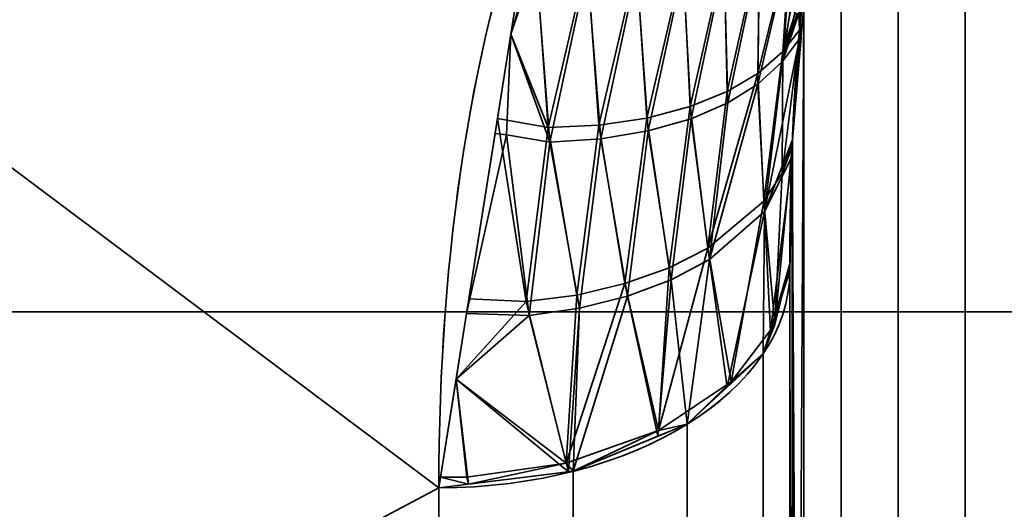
# Model space of a CAD drawing. Header units: millimetres. Extents: x -110 to 110, y -15 to 15.
# Tile 42 of 110: x -27.19 to -24.39, y -9.34 to -7.94. Entities that reach past the tile are written whole.
import ezdxf

# ---------------------------------------------------------------- set-up
doc = ezdxf.new("R2010")
doc.units = ezdxf.units.MM
doc.layers.add('1', color=7, linetype='Continuous', true_color=0xffffff)

msp = doc.modelspace()

# ---------------------------------------------------------------- linework, layer by layer
at = {"layer": '1', "color": 252, "linetype": 'Continuous', "lineweight": 35}
for p, q in [((-24.5, -7.6729, 11.7101), (-24.5, -13.9777, 0.7899)), ((-24.5, -13.9777, -0.7899), (-24.5, -7.6729, -11.7101)), ((-25, -8.6603, 11), (-25, -13.8564, 2)), ((-25, -13.8564, -2), (-25, -8.6603, -11))]:
    msp.add_line(p, q, dxfattribs=at)
at = {"layer": '1', "color": 252, "linetype": 'Continuous', "lineweight": 35, "extrusion": (0, -0.785714, -0.61859)}
msp.add_arc((-26, 14), 1, 0, 90, dxfattribs=at)
at = {"layer": '1', "color": 252, "linetype": 'Continuous', "lineweight": 35, "extrusion": (-9.46215e-07, 0.785714, -0.61859)}
msp.add_arc((26, -14, 0), 1, 180, 270, dxfattribs=at)
at = {"layer": '1', "color": 252, "linetype": 'Continuous', "lineweight": 35, "extrusion": (1, 0, 0)}
for centre, radius, start, end in [((0, 0, -25), 14, 188.21321, 231.78679), ((0, 0, -25), 14, 128.21321, 171.78679), ((0, 0, -26), 15, 128.21321, 171.78679), ((0, 0, -26), 15, 188.21321, 231.78679)]:
    msp.add_arc(centre, radius, start, end, dxfattribs=at)
at = {"layer": '1', "color": 252, "linetype": 'Continuous', "lineweight": 35}
for points in [[(-25.7179, -7.5, 12.9904), (-25.9044, -7.9812, 12.7126), (-26, -8.5986, 12.3212), (-26, -9.2788, 11.7857)], [(-26, -9.2788, -11.7857), (-26, -8.5978, -12.3219), (-25.904, -7.9803, -12.7131), (-25.7179, -7.5, -12.9904)], [(-24.9667, -7.9126, 11.936), (-24.973, -7.9753, 11.8604), (-24.9835, -8.1014, 11.707), (-24.9938, -8.2947, 11.4672), (-24.9991, -8.4838, 11.228), (-25, -8.6024, 11.0752), (-25, -8.6603, 11)], [(-25, -8.6603, -11), (-25, -8.6, -11.0782), (-24.999, -8.4779, -11.2355), (-24.9935, -8.2872, -11.4766), (-24.9831, -8.0957, -11.7139), (-24.9728, -7.9731, -11.8631), (-24.9667, -7.9126, -11.936)]]:
    msp.add_open_spline(points, degree=3, dxfattribs=at)
for points in [[(-30, -11.4061, -9.7417), (-30, -6.2799, -13.6221), (-26, -9.2788, -11.7857)], [(-25.7179, -7.5, -12.9904), (-26, -9.2788, -11.7857), (-30, -6.2799, -13.6221)], [(-30, -6.2799, 13.6221), (-26, -9.2788, 11.7857), (-25.7179, -7.5, 12.9904)], [(-26, -9.2788, 11.7857), (-30, -6.2799, 13.6221), (-30, -11.4061, 9.7417)], [(-15, -8.7769, 3.6355), (-28.8, -8.7769, 3.6355), (-28.8, -6.7175, 6.7175), (-15, -6.7175, 6.7175)], [(-15, -6.7175, -6.7175), (-28.8, -6.7175, -6.7175), (-28.8, -8.7769, -3.6355), (-15, -8.7769, -3.6355)], [(-24.6913, -7.7014, 11.7369), (-24.6913, -14.0152, 0.8011), (-24.5, -13.9777, 0.7899), (-24.5, -7.6729, 11.7101)], [(-24.6913, -14.0152, -0.8011), (-24.6913, -7.7014, -11.7369), (-24.5, -7.6729, -11.7101), (-24.5, -13.9777, -0.7899)], [(-16, -7.6729, 11.7101), (-24.5, -7.6729, 11.7101), (-24.5, -13.9777, 0.7899), (-16, -13.9777, 0.7899)], [(-16, -13.9777, -0.7899), (-24.5, -13.9777, -0.7899), (-24.5, -7.6729, -11.7101), (-16, -7.6729, -11.7101)], [(-24.8536, -7.7824, 11.8134), (-24.8536, -14.1219, 0.833), (-24.6913, -14.0152, 0.8011), (-24.6913, -7.7014, 11.7369)], [(-24.8536, -14.1219, -0.833), (-24.8536, -7.7824, -11.8134), (-24.6913, -7.7014, -11.7369), (-24.6913, -14.0152, -0.8011)], [(-25.7244, -7.7509, 12.8388), (-25.7544, -7.7304, 12.8343), (-25.7949, -7.9857, 12.6614)], [(-25.086, -7.7366, 12.4686), (-25.1871, -7.7639, 12.5688), (-25.1787, -8.1491, 12.1923)], [(-25.1787, -8.1491, 12.1923), (-25.0915, -8.0973, 12.0887), (-25.086, -7.7366, 12.4686)], [(-25.0915, -8.0973, 12.0887), (-25.0196, -8.0347, 11.973), (-25, -7.7292, 12.3166)], [(-25, -7.7292, 12.3166), (-25.086, -7.7366, 12.4686), (-25.0915, -8.0973, 12.0887)], [(-25.0908, -8.128, -12.055), (-25.0868, -7.7524, -12.4526), (-25, -7.7371, -12.3038)], [(-25, -7.7371, -12.3038), (-25.0205, -8.0637, -11.9392), (-25.0908, -8.128, -12.055)], [(-25.0205, -8.0637, -11.9392), (-25, -7.7371, -12.3038), (-25, -7.7988, -12.225)], [(-25, -7.8, 12.2233), (-25, -7.7292, 12.3166), (-25.0196, -8.0347, 11.973)], [(-25.7949, -7.9857, 12.6614), (-25.6889, -8.252, 12.4938), (-25.7244, -7.7509, 12.8388)], [(-25.7949, -7.9857, -12.6615), (-25.7578, -7.7518, -12.8198), (-25.7241, -7.7736, -12.8244)], [(-25.5778, -7.7738, 12.7973), (-25.7244, -7.7509, 12.8388), (-25.6889, -8.252, 12.4938)], [(-25.1871, -7.7639, 12.5688), (-25.3042, -7.78, 12.6591), (-25.2842, -8.1922, 12.2878)], [(-25.2842, -8.1922, 12.2878), (-25.1787, -8.1491, 12.1923), (-25.1871, -7.7639, 12.5688)], [(-25.1766, -8.1815, -12.1588), (-25.1874, -7.7809, -12.553), (-25.0868, -7.7524, -12.4526)], [(-25.0868, -7.7524, -12.4526), (-25.0908, -8.128, -12.055), (-25.1766, -8.1815, -12.1588)], [(-25.7241, -7.7736, -12.8244), (-25.6835, -8.2932, -12.4628), (-25.7949, -7.9857, -12.6615)], [(-25.6835, -8.2932, -12.4628), (-25.7241, -7.7736, -12.8244), (-25.5774, -7.7951, -12.7825)], [(-25.6889, -8.252, 12.4938), (-25.5439, -8.2451, 12.4421), (-25.5778, -7.7738, 12.7973)], [(-25.5774, -7.7951, -12.7825), (-25.5389, -8.284, -12.4103), (-25.6835, -8.2932, -12.4628)], [(-25.4364, -7.7836, 12.7369), (-25.5778, -7.7738, 12.7973), (-25.5439, -8.2451, 12.4421)], [(-25.5389, -8.284, -12.4103), (-25.5774, -7.7951, -12.7825), (-25.4361, -7.8034, -12.7216)], [(-25.5439, -8.2451, 12.4421), (-25.4078, -8.2249, 12.3727), (-25.4364, -7.7836, 12.7369)], [(-25.3042, -7.78, 12.6591), (-25.4364, -7.7836, 12.7369), (-25.4078, -8.2249, 12.3727)], [(-25.4035, -8.2615, -12.3402), (-25.4361, -7.8034, -12.7216), (-25.3041, -7.7984, -12.6435)], [(-25.4078, -8.2249, 12.3727), (-25.2842, -8.1922, 12.2878), (-25.3042, -7.78, 12.6591)], [(-25.3041, -7.7984, -12.6435), (-25.281, -8.2266, -12.2547), (-25.4035, -8.2615, -12.3402)], [(-25.281, -8.2266, -12.2547), (-25.3041, -7.7984, -12.6435), (-25.1874, -7.7809, -12.553)], [(-25.1874, -7.7809, -12.553), (-25.1766, -8.1815, -12.1588), (-25.281, -8.2266, -12.2547)], [(-25, -7.7988, -12.225), (-24.9951, -7.8947, -12.0788), (-25.0205, -8.0637, -11.9392)], [(-24.9599, -7.9048, 11.9286), (-24.9599, -14.2828, 0.8814), (-24.8536, -14.1219, 0.833), (-24.8536, -7.7824, 11.8134)], [(-24.9599, -14.2828, -0.8814), (-24.9599, -7.9047, -11.9286), (-24.8536, -7.7824, -11.8134), (-24.8536, -14.1219, -0.833)], [(-25.4361, -7.8034, -12.7216), (-25.4035, -8.2615, -12.3402), (-25.5389, -8.284, -12.4103)], [(-25.0196, -8.0347, 11.973), (-24.9941, -7.9006, 12.0674), (-25, -7.8, 12.2233)], [(-24.9951, -7.8947, -12.0788), (-24.9857, -7.9261, -12), (-25.0205, -8.0637, -11.9392)], [(-24.985, -7.9269, 11.9958), (-24.9941, -7.9006, 12.0674), (-25.0196, -8.0347, 11.973)], [(-24.9599, -7.9047, -11.9286), (-24.993, -14.0779, -1.4493), (-24.9927, -8.2871, -11.476)], [(-24.993, -14.0779, -1.4493), (-24.9599, -7.9047, -11.9286), (-24.9599, -14.2828, -0.8814)], [(-24.9599, -7.9048, 11.9286), (-24.9667, -7.9126, 11.936), (-24.993, -8.294, 11.4673)], [(-24.993, -8.294, 11.4673), (-24.9599, -14.2828, 0.8814), (-24.9599, -7.9048, 11.9286)], [(-24.9927, -8.2871, -11.476), (-24.9667, -7.9126, -11.936), (-24.9599, -7.9047, -11.9286)], [(-24.9727, -7.9991, -11.8297), (-25.0205, -8.0637, -11.9392), (-24.9735, -7.9235, -11.9513)], [(-24.9792, -7.9283, -11.9698), (-24.9735, -7.9235, -11.9513), (-25.0205, -8.0637, -11.9392)], [(-24.9857, -7.9261, -12), (-24.9792, -7.9283, -11.9698), (-25.0205, -8.0637, -11.9392)], [(-25.0196, -8.0347, 11.973), (-24.9707, -7.9715, 11.8636), (-24.9708, -7.9198, 11.9446)], [(-24.9708, -7.9198, 11.9446), (-24.9778, -7.9276, 11.9646), (-25.0196, -8.0347, 11.973)], [(-24.9848, -7.927, 11.9951), (-24.985, -7.9269, 11.9958), (-25.0196, -8.0347, 11.973)], [(-25.0196, -8.0347, 11.973), (-24.9778, -7.9276, 11.9646), (-24.9848, -7.927, 11.9951)], [(-24.9735, -7.9235, -11.9513), (-24.9667, -7.9126, -11.936), (-24.9727, -7.9991, -11.8297)], [(-24.9707, -7.9715, 11.8636), (-24.9667, -7.9126, 11.936), (-24.9708, -7.9198, 11.9446)], [(-25.7949, -7.9857, -12.6615), (-25.8068, -8.2728, -12.4687), (-25.8398, -8.2684, -12.47)], [(-25.7949, -7.9857, 12.6614), (-25.833, -8.2257, 12.4989), (-25.6889, -8.252, 12.4938)], [(-25.6835, -8.2932, -12.4628), (-25.8068, -8.2728, -12.4687), (-25.7949, -7.9857, -12.6615)], [(-25.022, -8.3821, 11.5585), (-24.993, -8.294, 11.4673), (-24.9707, -7.9715, 11.8636)], [(-24.9707, -7.9715, 11.8636), (-25.0196, -8.0347, 11.973), (-25.022, -8.3821, 11.5585)], [(-25.072, -8.4909, -11.6396), (-25.0205, -8.0637, -11.9392), (-24.9727, -7.9991, -11.8297)], [(-24.9727, -7.9991, -11.8297), (-24.9927, -8.2871, -11.476), (-25.072, -8.4909, -11.6396)], [(-25.0196, -8.0347, 11.973), (-25.0915, -8.0973, 12.0887), (-25.0742, -8.4612, 11.6746)], [(-25.0742, -8.4612, 11.6746), (-25.022, -8.3821, 11.5585), (-25.0196, -8.0347, 11.973)], [(-25.072, -8.4909, -11.6396), (-25.0908, -8.128, -12.055), (-25.0205, -8.0637, -11.9392)], [(-25.2339, -8.5956, 11.88), (-25.0742, -8.4612, 11.6746), (-25.0915, -8.0973, 12.0887)], [(-25.0915, -8.0973, 12.0887), (-25.1787, -8.1491, 12.1923), (-25.2339, -8.5956, 11.88)], [(-25.2289, -8.628, -11.8454), (-25.1766, -8.1815, -12.1588), (-25.0908, -8.128, -12.055)], [(-25.0908, -8.128, -12.055), (-25.072, -8.4909, -11.6396), (-25.2289, -8.628, -11.8454)], [(-25.1787, -8.1491, 12.1923), (-25.2842, -8.1922, 12.2878), (-25.2339, -8.5956, 11.88)], [(-25.2842, -8.1922, 12.2878), (-25.4078, -8.2249, 12.3727), (-25.344, -8.6518, 11.971)], [(-25.344, -8.6518, 11.971), (-25.2339, -8.5956, 11.88), (-25.2842, -8.1922, 12.2878)], [(-25.2289, -8.628, -11.8454), (-25.281, -8.2266, -12.2547), (-25.1766, -8.1815, -12.1588)], [(-25.9145, -8.7397, 12.1508), (-25.751, -8.7481, 12.1518), (-25.833, -8.2257, 12.4989)], [(-25.6889, -8.252, 12.4938), (-25.833, -8.2257, 12.4989), (-25.751, -8.7481, 12.1518)], [(-25.5439, -8.2451, 12.4421), (-25.6889, -8.252, 12.4938), (-25.6073, -8.7293, 12.109)], [(-25.6073, -8.7293, 12.109), (-25.4696, -8.6968, 12.048), (-25.5439, -8.2451, 12.4421)], [(-25.4078, -8.2249, 12.3727), (-25.5439, -8.2451, 12.4421), (-25.4696, -8.6968, 12.048)], [(-25.4696, -8.6968, 12.048), (-25.344, -8.6518, 11.971), (-25.4078, -8.2249, 12.3727)], [(-25.3377, -8.6859, -11.9368), (-25.4035, -8.2615, -12.3402), (-25.281, -8.2266, -12.2547)], [(-25.281, -8.2266, -12.2547), (-25.2289, -8.628, -11.8454), (-25.3377, -8.6859, -11.9368)], [(-25.9212, -8.7821, -12.1221), (-25.8398, -8.2684, -12.47), (-25.8068, -8.2728, -12.4687)], [(-25.8068, -8.2728, -12.4687), (-25.7424, -8.7878, -12.1197), (-25.9212, -8.7821, -12.1221)], [(-25.7424, -8.7878, -12.1197), (-25.8068, -8.2728, -12.4687), (-25.6835, -8.2932, -12.4628)], [(-25.751, -8.7481, 12.1518), (-25.6073, -8.7293, 12.109), (-25.6889, -8.252, 12.4938)], [(-25.4623, -8.7327, -12.0144), (-25.5389, -8.284, -12.4103), (-25.4035, -8.2615, -12.3402)], [(-25.4035, -8.2615, -12.3402), (-25.3377, -8.6859, -11.9368), (-25.4623, -8.7327, -12.0144)], [(-25.6835, -8.2932, -12.4628), (-25.5992, -8.767, -12.0761), (-25.7424, -8.7878, -12.1197)], [(-25.5992, -8.767, -12.0761), (-25.6835, -8.2932, -12.4628), (-25.5389, -8.284, -12.4103)], [(-25.5389, -8.284, -12.4103), (-25.4623, -8.7327, -12.0144), (-25.5992, -8.767, -12.0761)], [(-24.9927, -8.2871, -11.476), (-24.9936, -8.3344, -11.4156), (-25.072, -8.4909, -11.6396)], [(-25.022, -8.3821, 11.5585), (-24.9932, -8.307, 11.4507), (-24.993, -8.294, 11.4673)], [(-24.9927, -8.2871, -11.476), (-24.993, -14.0779, -1.4493), (-25, -13.8564, -2)], [(-25, -13.8564, -2), (-25, -8.6603, -11), (-24.9927, -8.2871, -11.476)], [(-24.9927, -14.0819, 1.439), (-24.993, -8.294, 11.4673), (-25, -8.6603, 11)], [(-24.9599, -14.2828, 0.8814), (-24.993, -8.294, 11.4673), (-24.9927, -14.0819, 1.439)], [(-25.0424, -8.8133, 11.2462), (-24.9996, -8.6404, 11.0253), (-24.9932, -8.307, 11.4507)], [(-24.9932, -8.307, 11.4507), (-25.022, -8.3821, 11.5585), (-25.0424, -8.8133, 11.2462)], [(-25.0552, -8.832, -11.2181), (-25.072, -8.4909, -11.6396), (-24.9936, -8.3344, -11.4156)], [(-24.9936, -8.3344, -11.4156), (-25, -8.6603, -11), (-25.0552, -8.832, -11.2181)], [(-25.022, -8.3821, 11.5585), (-25.0742, -8.4612, 11.6746), (-25.0424, -8.8133, 11.2462)], [(-25.0742, -8.4612, 11.6746), (-25.2339, -8.5956, 11.88), (-25.1669, -8.9764, 11.4551)], [(-25.1669, -8.9764, 11.4551), (-25.0424, -8.8133, 11.2462), (-25.0742, -8.4612, 11.6746)], [(-25.1785, -8.9918, -11.4211), (-25.2289, -8.628, -11.8454), (-25.072, -8.4909, -11.6396)], [(-25.072, -8.4909, -11.6396), (-25.0761, -8.897, -11.3007), (-25.1785, -8.9918, -11.4211)], [(-25.072, -8.4909, -11.6396), (-25.0552, -8.832, -11.2181), (-25.0761, -8.897, -11.3007)], [(-25.3737, -9.1155, 11.6338), (-25.1669, -8.9764, 11.4551), (-25.2339, -8.5956, 11.88)], [(-25.2339, -8.5956, 11.88), (-25.344, -8.6518, 11.971), (-25.3737, -9.1155, 11.6338)], [(-25.2929, -9.0977, -11.5556), (-25.3377, -8.6859, -11.9368), (-25.2289, -8.628, -11.8454)], [(-25.2289, -8.628, -11.8454), (-25.1785, -8.9918, -11.4211), (-25.2929, -9.0977, -11.5556)], [(-25.0552, -8.832, 11.2181), (-25, -8.6603, 11), (-24.9996, -8.6404, 11.0253)], [(-24.9996, -8.6404, 11.0253), (-25.0424, -8.8133, 11.2462), (-25.0552, -8.832, 11.2181)], [(-25.344, -8.6518, 11.971), (-25.4696, -8.6968, 12.048), (-25.3737, -9.1155, 11.6338)], [(-25, -8.6603, -11), (-25, -12.1084, -7.0276), (-25.0761, -12.4393, -7.2197), (-25.0761, -8.897, -11.3007)], [(-25, -12.1403, 6.9723), (-25, -8.6603, 11), (-25.0761, -8.897, 11.3007), (-25.0761, -12.4721, 7.1629)], [(-25, -8.6603, 11), (-25, -13.8564, 2), (-24.9927, -14.0819, 1.439)], [(-25, -13.8564, -2), (-25, -12.1244, -7), (-25, -8.6603, -11)], [(-25, -8.6603, 11), (-25, -12.1244, 7), (-25, -13.8564, 2)], [(-25.6372, -9.2088, 11.7541), (-25.3737, -9.1155, 11.6338), (-25.4696, -8.6968, 12.048)], [(-25.4696, -8.6968, 12.048), (-25.6073, -8.7293, 12.109), (-25.6372, -9.2088, 11.7541)], [(-25.3757, -9.1319, -11.5991), (-25.4623, -8.7327, -12.0144), (-25.3377, -8.6859, -11.9368)], [(-25.3377, -8.6859, -11.9368), (-25.2929, -9.0977, -11.5556), (-25.3757, -9.1319, -11.5991)], [(-25.751, -8.7481, 12.1518), (-25.9145, -8.7397, 12.1508), (-25.9509, -8.9692, 11.9954)], [(-25.9509, -8.9692, 11.9954), (-25.6372, -9.2088, 11.7541), (-25.751, -8.7481, 12.1518)], [(-25.6073, -8.7293, 12.109), (-25.751, -8.7481, 12.1518), (-25.6372, -9.2088, 11.7541)], [(-25.6173, -9.2318, -11.7259), (-25.5992, -8.767, -12.0761), (-25.4623, -8.7327, -12.0144)], [(-25.4623, -8.7327, -12.0144), (-25.3757, -9.1319, -11.5991), (-25.6173, -9.2318, -11.7259)], [(-15, -9.5), (-28.8, -9.5), (-28.8, -8.7769, 3.6355), (-15, -8.7769, 3.6355)], [(-15, -8.7769, -3.6355), (-28.8, -8.7769, -3.6355), (-28.8, -9.5), (-15, -9.5)], [(-25.6304, -9.2334, -11.7279), (-25.7424, -8.7878, -12.1197), (-25.5992, -8.767, -12.0761)], [(-25.5992, -8.767, -12.0761), (-25.6173, -9.2318, -11.7259), (-25.6304, -9.2334, -11.7279)], [(-25.9509, -8.9691, -11.9955), (-25.9212, -8.7821, -12.1221), (-25.7424, -8.7878, -12.1197)], [(-25.7424, -8.7878, -12.1197), (-25.6304, -9.2334, -11.7279), (-25.9509, -8.9691, -11.9955)], [(-25.0424, -8.8133, 11.2462), (-25.1669, -8.9764, 11.4551), (-25.0761, -8.897, 11.3007)], [(-25.0761, -8.897, 11.3007), (-25.0552, -8.832, 11.2181), (-25.0424, -8.8133, 11.2462)], [(-25.0761, -8.897, -11.3007), (-25.0761, -12.4393, -7.2197), (-25.2929, -12.7199, -7.3826), (-25.2929, -9.0977, -11.5556)], [(-25.2929, -9.0977, 11.5556), (-25.0761, -8.897, 11.3007), (-25.1669, -8.9764, 11.4551)], [(-25.0761, -12.4721, 7.1629), (-25.0761, -8.897, 11.3007), (-25.2929, -9.0977, 11.5556), (-25.2929, -12.7535, 7.3245)], [(-25.9509, -8.9691, -11.9955), (-25.9153, -9.2684, -11.7725), (-26, -9.2788, -11.7857)], [(-25.9952, -9.2489, 11.806), (-25.9205, -9.2481, 11.8058), (-25.9509, -8.9692, 11.9954)], [(-25.6304, -9.2334, -11.7279), (-25.9153, -9.2684, -11.7725), (-25.9509, -8.9691, -11.9955)], [(-25.9509, -8.9692, 11.9954), (-25.9205, -9.2481, 11.8058), (-25.6372, -9.2088, 11.7541)], [(-25.1669, -8.9764, 11.4551), (-25.3737, -9.1155, 11.6338), (-25.2929, -9.0977, 11.5556)], [(-25.3737, -9.1155, 11.6338), (-25.6372, -9.2088, 11.7541), (-25.6173, -9.2318, 11.7259)], [(-25.2929, -9.0977, -11.5556), (-25.2929, -12.7199, -7.3826), (-25.6173, -12.9074, -7.4914), (-25.6173, -9.2318, -11.7259)], [(-25.2929, -12.7535, 7.3245), (-25.2929, -9.0977, 11.5556), (-25.6173, -9.2318, 11.7259), (-25.6173, -12.9414, 7.4324)], [(-25.6173, -9.2318, 11.7259), (-25.3757, -9.1319, 11.5991), (-25.3737, -9.1155, 11.6338)], [(-25.3737, -9.1155, 11.6338), (-25.3757, -9.1319, 11.5991), (-25.2929, -9.0977, 11.5556)], [(-25.6372, -9.2088, 11.7541), (-25.9205, -9.2481, 11.8058), (-25.9153, -9.2684, 11.7725)], [(-25.9153, -9.2684, 11.7725), (-25.6173, -9.2318, 11.7259), (-25.6372, -9.2088, 11.7541)], [(-25.6173, -9.2318, -11.7259), (-25.6173, -12.9074, -7.4914), (-26, -12.9732, -7.5296), (-26, -9.2788, -11.7857)], [(-25.6173, -12.9414, 7.4324), (-25.6173, -9.2318, 11.7259), (-26, -9.2788, 11.7857), (-26, -13.0075, 7.4703)], [(-25.9952, -9.2489, 11.806), (-26, -9.2788, 11.7857), (-25.9153, -9.2684, 11.7725)], [(-25.9153, -9.2684, 11.7725), (-25.9205, -9.2481, 11.8058), (-25.9952, -9.2489, 11.806)], [(-26, -9.2788, -11.7857), (-26, -11.4061, -9.7417), (-30, -11.4061, -9.7417)], [(-30, -11.4061, 9.7417), (-26, -11.4061, 9.7417), (-26, -9.2788, 11.7857)]]:
    msp.add_3dface(points, dxfattribs=at)

doc.saveas('drawing.dxf')
